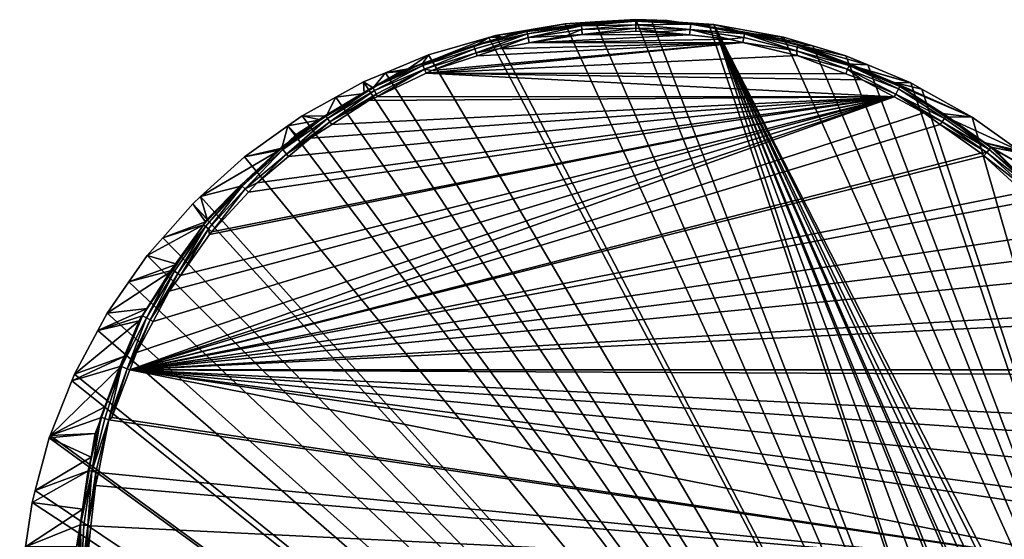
# Model space of a CAD drawing. Extents: x -0.026 to 0.039, y -0.127 to 0.026.
# Tile 27 of 34: x -0.026 to 0.016, y 0.004 to 0.026. Entities that reach past the tile are written whole.
import ezdxf

# ---------------------------------------------------------------- set-up
doc = ezdxf.new("R2010")
doc.units = 0
doc.layers.add('mesh', color=7, linetype='CONTINUOUS')

msp = doc.modelspace()

# ---------------------------------------------------------------- meshes
at = {"layer": 'mesh'}
mesh = msp.add_polyface(dxfattribs=at)
corners = [(0.025581, -0.021179, 0.000705), (0.025874, -0.020533, 0.000705), (0.003696, 0.025789, 0.000705), (0.023498, -0.023701, 0.000705), (0.023704, -0.023486, 0.000705), (0.02651, -0.018922, 0.000705), (0.006708, 0.025239, 0.000705), (0.026338, -0.019511, 0.000705), (0.007968, 0.024865, 0.000705), (0.009398, 0.024439, 0.000705), (0.010344, 0.024042, 0.000705), (0.012201, 0.023263, 0.000705), (0.012681, 0.022994, 0.000705), (0.023842, 0.004802, 0.136705), (0.023886, 0.004117, 0.136705), (-0.021537, 0.010854, 0.136705), (0.018618, 0.016803, 0.136705), (0.019395, 0.015881, 0.136705), (0.017457, 0.018178, 0.136705), (0.01707, 0.018534, 0.136705), (0.023531, 0.00641, 0.136705), (0.023269, 0.007767, 0.136705), (0.022974, 0.008663, 0.136705), (0.021023, 0.013361, 0.136705), (0.021215, 0.01296, 0.136705), (0.020003, 0.014941, 0.136705), (0.022325, 0.010635, 0.136705), (0.020665, -0.025401, 0.000705), (0.00348, 0.025803, 0.000705), (0.016898, 0.020323, 0.000705), (0.014852, 0.021777, 0.000705), (-0.005741, 0.025312, 0.000705), (-0.006028, 0.025229, 0.000705), (-0.002738, 0.025825, 0.000705), (0.000329, 0.025999, 0.000705), (-0.001441, 0.025898, 0.000705), (0.000999, 0.025957, 0.000705), (0.018925, 0.017055, 0.136559), (0.020267, 0.015117, 0.136624), (0.018723, 0.016889, 0.136696), (0.017386, 0.018854, 0.13632), (0.018986, 0.017099, 0.136208), (0.019011, 0.017126, 0.136391), (0.017219, 0.018684, 0.13667), (-0.023216, 0.004116, 0.136705), (-0.023026, 0.005852, 0.136705), (0.024035, 0.0018, 0.136705), (0.022217, 0.01086, 0.136705)]
mesh.append_faces([[corners[k] for k in face] for face in [(0, 1, 2, 2), (3, 4, 2, 2), (2, 5, 6, 6), (1, 7, 2, 2), (5, 8, 6, 6), (5, 9, 8, 8), (10, 9, 5, 5), (5, 11, 10, 10), (5, 12, 11, 11), (13, 14, 15, 15), (15, 16, 17, 17), (15, 18, 16, 16), (15, 19, 18, 18), (15, 20, 13, 13), (15, 21, 20, 20), (22, 21, 15, 15), (15, 23, 24, 24), (15, 25, 23, 23), (15, 26, 22, 22), (27, 2, 28, 28), (5, 29, 30, 30), (27, 31, 32, 32), (27, 33, 31, 31), (27, 34, 35, 35), (27, 36, 34, 34), (37, 38, 39, 39), (17, 16, 39, 39), (40, 41, 42, 42), (39, 43, 37, 37), (16, 18, 39, 39), (44, 45, 46, 46), (15, 14, 46, 46), (15, 47, 26, 26), (24, 47, 15, 15)]])
mesh = msp.add_polyface(dxfattribs=at)
corners = [(0.021332, -0.024226, 0.120326), (0.022131, -0.02333, 0.120083), (0.021157, -0.024012, 0.119782), (0.022026, -0.023229, 0.119817), (0.021386, -0.023495, 0.118666), (0.021058, -0.023892, 0.119218), (0.02189, -0.023098, 0.119098), (0.021001, -0.023824, 0.118668), (0.02043, -0.024312, 0.118672), (0.020136, -0.024564, 0.119223), (0.020098, -0.024502, 0.118674), (0.019949, -0.024587, 0.118675), (0.02158, -0.024527, 0.120813), (0.022358, -0.023549, 0.120581), (0.02084, -0.025662, 0.12121), (0.0225, -0.023686, 0.120803), (0.020221, -0.024696, 0.119786), (0.02037, -0.024929, 0.120329), (0.021117, -0.024611, 0.059735), (0.022566, -0.023516, 0.059724), (0.025581, -0.021179, 0.000705), (0.003696, 0.025789, 0.000705), (0.024928, -0.022141, 0.000705), (0.024768, -0.022377, 0.000705), (0.023704, -0.023486, 0.000705), (0.022339, -0.024561, 0.000705), (0.023498, -0.023701, 0.000705), (0.026338, -0.019511, 0.000705), (0.02651, -0.018922, 0.000705), (0.021911, -0.023119, 0.119211), (0.020665, -0.025401, 0.000705), (-0.011449, 0.023309, 0.000705), (-0.012638, 0.02265, 0.000705), (-0.006028, 0.025229, 0.000705), (-0.008632, 0.024478, 0.000705), (-0.016581, 0.020065, 0.000705), (-0.018483, 0.018346, 0.000705), (-0.001441, 0.025898, 0.000705), (-0.002738, 0.025825, 0.000705), (0.00348, 0.025803, 0.000705), (0.000999, 0.025957, 0.000705), (-0.020796, 0.015796, 0.000705), (-0.02158, 0.014665, 0.000705)]
mesh.append_faces([[corners[k] for k in face] for face in [(0, 1, 2, 2), (1, 3, 2, 2), (4, 5, 6, 6), (7, 5, 4, 4), (7, 8, 5, 5), (9, 10, 11, 11), (8, 10, 9, 9), (12, 13, 0, 0), (14, 15, 12, 12), (9, 5, 8, 8), (9, 2, 5, 5), (16, 2, 9, 9), (16, 0, 2, 2), (17, 12, 0, 0), (18, 8, 7, 7), (19, 7, 4, 4), (18, 10, 8, 8), (18, 11, 10, 10), (19, 18, 7, 7), (20, 21, 22, 22), (21, 23, 22, 22), (21, 24, 23, 23), (21, 25, 26, 26), (21, 27, 28, 28), (5, 29, 6, 6), (2, 29, 5, 5), (2, 3, 29, 29), (21, 30, 25, 25), (31, 32, 30, 30), (33, 34, 30, 30), (35, 36, 30, 30), (37, 38, 30, 30), (39, 40, 30, 30), (41, 42, 30, 30)]])
mesh = msp.add_polyface(dxfattribs=at)
corners = [(0.000999, 0.025957, 0.000705), (0.001681, 0.025962, 0.136205), (0.00094, 0.025982, 0.136205), (0.002687, 0.0258, 0.136205), (0.00348, 0.025803, 0.000705), (0.003177, 0.025721, 0.136205), (0.003696, 0.025789, 0.000705), (0.002692, 0.025822, 0.136306), (0.012765, 0.021977, 0.136705), (-0.021537, 0.010854, 0.136705), (0.011482, 0.022659, 0.136705), (-0.011211, 0.022503, 0.136705), (-0.010837, 0.022681, 0.136705), (-0.005618, 0.02474, 0.136705), (-0.004286, 0.024996, 0.136705), (0.004946, 0.025013, 0.136705), (-0.008736, 0.023681, 0.136705), (0.007299, 0.02445, 0.136705), (0.000329, 0.025499, 0.136705), (0.001354, 0.025477, 0.136705), (0.002646, 0.025338, 0.136705), (0.004357, 0.025153, 0.136705), (-0.001992, 0.025352, 0.136705), (0.000329, 0.025999, 0.136205), (0.000329, 0.025999, 0.000705), (-0.001269, 0.025825, 0.136205), (0.002693, 0.025801, 0.136478), (0.005022, 0.025389, 0.136558), (0.00267, 0.025568, 0.136669), (0.004989, 0.025223, 0.136669), (0.000329, 0.02577, 0.136621), (0.000329, 0.025628, 0.136688), (0.005038, 0.025464, 0.136312), (0.000329, 0.025981, 0.136334), (0.000329, 0.025932, 0.136455)]
mesh.append_faces([[corners[k] for k in face] for face in [(0, 1, 2, 2), (0, 3, 1, 1), (4, 3, 0, 0), (4, 5, 3, 3), (6, 5, 4, 4), (7, 3, 5, 5), (7, 1, 3, 3), (8, 9, 10, 10), (11, 12, 10, 10), (13, 14, 15, 15), (16, 15, 17, 17), (18, 19, 20, 20), (14, 21, 15, 15), (14, 20, 21, 21), (22, 18, 20, 20), (23, 0, 2, 2), (23, 24, 0, 0), (25, 24, 23, 23), (26, 27, 28, 28), (28, 20, 19, 19), (28, 21, 20, 20), (29, 21, 28, 28), (30, 28, 31, 31), (30, 26, 28, 28), (32, 7, 5, 5), (23, 1, 7, 7), (23, 2, 1, 1), (7, 33, 23, 23), (7, 26, 33, 33), (32, 26, 7, 7), (26, 34, 33, 33), (19, 31, 28, 28), (19, 18, 31, 31), (26, 30, 34, 34)]])
mesh = msp.add_polyface(dxfattribs=at)
corners = [(-0.001269, 0.025825, 0.136205), (-0.001441, 0.025898, 0.000705), (0.000329, 0.025999, 0.000705), (-0.002738, 0.025825, 0.000705), (-0.004872, 0.025432, 0.136205), (-0.005741, 0.025312, 0.000705), (-0.002028, 0.025742, 0.136205), (-0.004286, 0.024996, 0.136705), (-0.00266, 0.025309, 0.136705), (-0.001992, 0.025352, 0.136705), (-0.005618, 0.02474, 0.136705), (0.004946, 0.025013, 0.136705), (-0.006539, 0.024438, 0.136705), (-0.008485, 0.023801, 0.136705), (0.002646, 0.025338, 0.136705), (-0.004388, 0.025485, 0.136205), (0.000329, 0.02577, 0.136621), (-0.002012, 0.025568, 0.136669), (-0.002029, 0.025736, 0.136558), (0.000329, 0.025628, 0.136688), (-0.004331, 0.025223, 0.136669), (-0.004364, 0.025389, 0.136558), (-0.006579, 0.024564, 0.136696), (0.000329, 0.025499, 0.136705), (-0.005436, 0.025242, 0.136205), (-0.002035, 0.025805, 0.136318), (0.000329, 0.025999, 0.136205), (0.000329, 0.025981, 0.136334), (-0.006674, 0.024884, 0.136317), (-0.004386, 0.025498, 0.136389), (0.000329, 0.025932, 0.136455)]
mesh.append_faces([[corners[k] for k in face] for face in [(0, 1, 2, 2), (3, 4, 5, 5), (0, 6, 1, 1), (7, 8, 9, 9), (10, 11, 12, 12), (13, 12, 11, 11), (9, 14, 7, 7), (3, 15, 4, 4), (1, 15, 3, 3), (1, 6, 15, 15), (16, 17, 18, 18), (19, 17, 16, 16), (18, 20, 21, 21), (17, 20, 18, 18), (22, 21, 20, 20), (20, 7, 10, 10), (20, 8, 7, 7), (17, 8, 20, 20), (17, 9, 8, 8), (19, 9, 17, 17), (19, 23, 9, 9), (24, 4, 15, 15), (6, 25, 15, 15), (0, 25, 6, 6), (26, 25, 0, 0), (27, 25, 26, 26), (28, 24, 15, 15), (25, 21, 29, 29), (25, 18, 21, 21), (30, 18, 25, 25), (25, 27, 30, 30), (29, 15, 25, 25), (28, 15, 29, 29), (30, 16, 18, 18)]])
mesh = msp.add_polyface(dxfattribs=at)
corners = [(0.003696, 0.025789, 0.000705), (0.005033, 0.025424, 0.136205), (0.003177, 0.025721, 0.136205), (0.006708, 0.025239, 0.000705), (0.006589, 0.025174, 0.136205), (0.007968, 0.024865, 0.000705), (-0.008736, 0.023681, 0.136705), (0.009389, 0.023661, 0.136705), (0.010105, 0.023391, 0.136705), (-0.021537, 0.010854, 0.136705), (0.015232, 0.020227, 0.136705), (0.015359, 0.02011, 0.136705), (0.013476, 0.021473, 0.136705), (0.011482, 0.022659, 0.136705), (0.007299, 0.02445, 0.136705), (0.007258, 0.024915, 0.136205), (0.009398, 0.024439, 0.000705), (0.010344, 0.024042, 0.000705), (0.009397, 0.024086, 0.136205), (0.009472, 0.023865, 0.13667), (0.007263, 0.024653, 0.136669), (0.009536, 0.024021, 0.136558), (0.004989, 0.025223, 0.136669), (0.004946, 0.025013, 0.136705), (0.004357, 0.025153, 0.136705), (0.009564, 0.024085, 0.136318), (0.005038, 0.025464, 0.136312), (0.007345, 0.024922, 0.136389), (0.005022, 0.025389, 0.136558), (0.002693, 0.025801, 0.136478), (0.007312, 0.024815, 0.136558), (0.00267, 0.025568, 0.136669)]
mesh.append_faces([[corners[k] for k in face] for face in [(0, 1, 2, 2), (3, 1, 0, 0), (3, 4, 1, 1), (5, 4, 3, 3), (6, 7, 8, 8), (9, 10, 11, 11), (9, 12, 10, 10), (13, 6, 8, 8), (6, 14, 7, 7), (5, 15, 4, 4), (16, 15, 5, 5), (17, 15, 16, 16), (17, 18, 15, 15), (19, 20, 21, 21), (22, 23, 24, 24), (20, 23, 22, 22), (20, 14, 23, 23), (19, 14, 20, 20), (19, 7, 14, 14), (18, 25, 15, 15), (26, 4, 15, 15), (26, 1, 4, 4), (2, 1, 26, 26), (15, 27, 26, 26), (25, 27, 15, 15), (26, 28, 29, 29), (27, 28, 26, 26), (27, 30, 28, 28), (25, 30, 27, 27), (25, 21, 30, 30), (20, 30, 21, 21), (20, 28, 30, 30), (22, 28, 20, 20), (22, 31, 28, 28)]])
mesh = msp.add_polyface(dxfattribs=at)
corners = [(-0.005741, 0.025312, 0.000705), (-0.005436, 0.025242, 0.136205), (-0.006028, 0.025229, 0.000705), (-0.004872, 0.025432, 0.136205), (-0.008632, 0.024478, 0.000705), (-0.009515, 0.02387, 0.136206), (-0.010496, 0.023704, 0.000705), (-0.008907, 0.024075, 0.136205), (-0.006656, 0.024832, 0.136205), (-0.009845, 0.023759, 0.136206), (-0.011024, 0.023047, 0.136206), (-0.008485, 0.023801, 0.136705), (0.004946, 0.025013, 0.136705), (-0.008736, 0.023681, 0.136705), (-0.005618, 0.02474, 0.136705), (-0.006539, 0.024438, 0.136705), (-0.006579, 0.024564, 0.136696), (-0.004331, 0.025223, 0.136669), (-0.006632, 0.024739, 0.136623), (-0.004364, 0.025389, 0.136558), (-0.010889, 0.022782, 0.136696), (-0.010975, 0.022943, 0.136623), (-0.008814, 0.023865, 0.13667), (-0.008879, 0.024022, 0.136558), (-0.006674, 0.024884, 0.136317), (-0.008913, 0.024098, 0.136307), (-0.011047, 0.023081, 0.136313), (-0.011043, 0.023071, 0.136479), (-0.006674, 0.024878, 0.136478), (-0.004386, 0.025498, 0.136389)]
mesh.append_faces([[corners[k] for k in face] for face in [(0, 1, 2, 2), (0, 3, 1, 1), (4, 5, 6, 6), (4, 7, 5, 5), (2, 7, 4, 4), (2, 8, 7, 7), (1, 8, 2, 2), (6, 9, 10, 10), (5, 9, 6, 6), (11, 12, 13, 13), (14, 15, 16, 16), (16, 17, 14, 14), (18, 19, 16, 16), (20, 21, 22, 22), (22, 23, 18, 18), (22, 21, 23, 23), (11, 13, 22, 22), (16, 22, 18, 18), (16, 11, 22, 22), (15, 11, 16, 16), (24, 8, 1, 1), (25, 8, 24, 24), (25, 7, 8, 8), (25, 5, 7, 7), (26, 5, 25, 25), (26, 9, 5, 5), (26, 10, 9, 9), (25, 23, 27, 27), (24, 23, 25, 25), (24, 28, 23, 23), (29, 28, 24, 24), (29, 19, 28, 28), (28, 18, 23, 23), (19, 18, 28, 28)]])
mesh = msp.add_polyface(dxfattribs=at)
corners = [(0.011482, 0.022659, 0.136705), (-0.021537, 0.010854, 0.136705), (-0.021252, 0.011604, 0.136705), (0.015359, 0.02011, 0.136705), (0.01707, 0.018534, 0.136705), (0.012765, 0.021977, 0.136705), (0.013476, 0.021473, 0.136705), (0.019395, 0.015881, 0.136705), (0.020003, 0.014941, 0.136705), (-0.018094, 0.016712, 0.136705), (-0.019352, 0.014943, 0.136705), (-0.01799, 0.016826, 0.136705), (-0.019841, 0.014256, 0.136705), (-0.020537, 0.012948, 0.136705), (-0.016036, 0.018941, 0.136705), (-0.014678, 0.020082, 0.136705), (-0.016411, 0.018535, 0.136705), (-0.016581, 0.020065, 0.000705), (0.020665, -0.025401, 0.000705), (-0.014706, 0.021405, 0.000705), (-0.014092, 0.021843, 0.000705), (-0.012638, 0.02265, 0.000705), (-0.020117, 0.016567, 0.000705), (-0.020796, 0.015796, 0.000705), (-0.010496, 0.023704, 0.000705), (-0.011449, 0.023309, 0.000705), (-0.008632, 0.024478, 0.000705), (-0.01882, 0.018041, 0.000705), (-0.018483, 0.018346, 0.000705), (-0.02393, 0.01067, 0.000705), (-0.024045, 0.010379, 0.000705), (-0.02252, 0.01331, 0.000705), (-0.022919, 0.012564, 0.000705), (-0.02158, 0.014665, 0.000705), (-0.014932, 0.020389, 0.136559), (-0.012992, 0.021732, 0.136623), (-0.014765, 0.020187, 0.136696), (-0.013733, 0.020877, 0.136705), (-0.012891, 0.02158, 0.136696), (-0.014357, 0.021033, 0.136207), (-0.013079, 0.021858, 0.136315), (-0.014972, 0.020447, 0.136207), (-0.013073, 0.021852, 0.136479), (0.024035, 0.0018, 0.136705), (-0.02244, 0.008702, 0.136696), (-0.022317, 0.008795, 0.136705), (-0.022891, 0.006413, 0.136705), (-0.023026, 0.005852, 0.136705), (-0.023354, 0.002847, 0.136705), (-0.023216, 0.004116, 0.136705), (-0.023377, 0.0018, 0.136705)]
mesh.append_faces([[corners[k] for k in face] for face in [(0, 1, 2, 2), (3, 4, 1, 1), (5, 6, 1, 1), (7, 8, 1, 1), (9, 0, 10, 10), (9, 11, 0, 0), (0, 12, 10, 10), (0, 13, 12, 12), (2, 13, 0, 0), (0, 14, 15, 15), (0, 16, 14, 14), (11, 16, 0, 0), (17, 18, 19, 19), (18, 20, 19, 19), (18, 21, 20, 20), (18, 22, 23, 23), (18, 24, 25, 25), (18, 26, 24, 24), (18, 27, 22, 22), (18, 28, 27, 27), (18, 29, 30, 30), (18, 31, 32, 32), (18, 33, 31, 31), (34, 35, 36, 36), (37, 36, 38, 38), (37, 15, 36, 36), (39, 40, 41, 41), (42, 35, 34, 34), (43, 44, 45, 45), (43, 46, 44, 44), (43, 47, 46, 46), (43, 48, 49, 49), (43, 50, 48, 48), (1, 43, 45, 45)]])
mesh = msp.add_polyface(dxfattribs=at)
corners = [(-0.014706, 0.021405, 0.000705), (-0.013303, 0.02167, 0.136206), (-0.014357, 0.021033, 0.136207), (-0.014092, 0.021843, 0.000705), (-0.013057, 0.021819, 0.136206), (-0.012638, 0.02265, 0.000705), (-0.011411, 0.022813, 0.136206), (-0.011449, 0.023309, 0.000705), (-0.011024, 0.023047, 0.136206), (-0.010496, 0.023704, 0.000705), (-0.012891, 0.02158, 0.136696), (-0.012817, 0.021468, 0.136705), (-0.013733, 0.020877, 0.136705), (-0.011211, 0.022503, 0.136705), (-0.010889, 0.022782, 0.136696), (-0.010837, 0.022681, 0.136705), (0.011482, 0.022659, 0.136705), (-0.008736, 0.023681, 0.136705), (-0.014678, 0.020082, 0.136705), (-0.010975, 0.022943, 0.136623), (-0.012992, 0.021732, 0.136623), (-0.014765, 0.020187, 0.136696), (-0.008814, 0.023865, 0.13667), (-0.013079, 0.021858, 0.136315), (-0.011047, 0.023081, 0.136313), (-0.013073, 0.021852, 0.136479), (-0.014932, 0.020389, 0.136559), (-0.011043, 0.023071, 0.136479), (-0.008913, 0.024098, 0.136307), (-0.015002, 0.020476, 0.13639), (-0.014972, 0.020447, 0.136207), (-0.008879, 0.024022, 0.136558)]
mesh.append_faces([[corners[k] for k in face] for face in [(0, 1, 2, 2), (3, 1, 0, 0), (3, 4, 1, 1), (5, 4, 3, 3), (5, 6, 4, 4), (7, 6, 5, 5), (7, 8, 6, 6), (9, 8, 7, 7), (10, 11, 12, 12), (10, 13, 11, 11), (14, 13, 10, 10), (14, 15, 13, 13), (16, 15, 17, 17), (16, 11, 13, 13), (16, 12, 11, 11), (18, 12, 16, 16), (10, 19, 14, 14), (10, 20, 19, 19), (10, 21, 20, 20), (22, 15, 14, 14), (22, 17, 15, 15), (2, 1, 23, 23), (24, 6, 8, 8), (23, 6, 24, 24), (23, 4, 6, 6), (1, 4, 23, 23), (23, 25, 26, 26), (24, 25, 23, 23), (24, 27, 25, 25), (28, 27, 24, 24), (29, 30, 23, 23), (27, 20, 25, 25), (27, 19, 20, 20), (31, 19, 27, 27)]])
mesh = msp.add_polyface(dxfattribs=at)
corners = [(0.012201, 0.023263, 0.000705), (0.009397, 0.024086, 0.136205), (0.010344, 0.024042, 0.000705), (0.009544, 0.02403, 0.136205), (0.014852, 0.021777, 0.000705), (0.013696, 0.021799, 0.136206), (0.013454, 0.021961, 0.136206), (0.012681, 0.022994, 0.000705), (0.011479, 0.02328, 0.136206), (0.011723, 0.023117, 0.136206), (0.013549, 0.02158, 0.136696), (0.013476, 0.021473, 0.136705), (0.012765, 0.021977, 0.136705), (0.009472, 0.023865, 0.13667), (0.009536, 0.024021, 0.136558), (0.011671, 0.023013, 0.136559), (0.011548, 0.022782, 0.136696), (0.013651, 0.021732, 0.136623), (0.011482, 0.022659, 0.136705), (0.015482, 0.020259, 0.13667), (0.015589, 0.02039, 0.136559), (0.010105, 0.023391, 0.136705), (0.009389, 0.023661, 0.136705), (0.013732, 0.021855, 0.136321), (0.009564, 0.024085, 0.136318), (0.011724, 0.023111, 0.13639), (0.013731, 0.021852, 0.136479), (0.015363, 0.020685, 0.136207)]
mesh.append_faces([[corners[k] for k in face] for face in [(0, 1, 2, 2), (0, 3, 1, 1), (4, 5, 6, 6), (7, 8, 0, 0), (4, 8, 7, 7), (4, 9, 8, 8), (6, 9, 4, 4), (8, 3, 0, 0), (10, 11, 12, 12), (13, 14, 15, 15), (16, 17, 10, 10), (15, 17, 16, 16), (16, 12, 18, 18), (16, 10, 12, 12), (10, 19, 11, 11), (17, 20, 10, 10), (21, 22, 13, 13), (16, 13, 15, 15), (16, 21, 13, 13), (18, 21, 16, 16), (6, 23, 9, 9), (5, 23, 6, 6), (24, 8, 9, 9), (3, 24, 1, 1), (3, 8, 24, 24), (9, 25, 24, 24), (23, 25, 9, 9), (25, 14, 24, 24), (25, 15, 14, 14), (23, 15, 25, 25), (23, 26, 15, 15), (5, 27, 23, 23), (26, 17, 15, 15), (20, 17, 26, 26)]])
mesh = msp.add_polyface(dxfattribs=at)
corners = [(0.01706, 0.020207, 0.000705), (0.016898, 0.020323, 0.000705), (0.02651, -0.018922, 0.000705), (0.018733, 0.018722, 0.000705), (0.019312, 0.018207, 0.000705), (0.020352, 0.01518, 0.136209), (0.022882, 0.013783, 0.000705), (0.021089, 0.013965, 0.136209), (0.019941, 0.015857, 0.136209), (0.021943, 0.015095, 0.000705), (0.021331, 0.015951, 0.000705), (0.019533, 0.016528, 0.136209), (0.020417, 0.016972, 0.000705), (0.021317, 0.013013, 0.136696), (0.021215, 0.01296, 0.136705), (0.021023, 0.013361, 0.136705), (0.014852, 0.021777, 0.000705), (0.012681, 0.022994, 0.000705), (0.018986, 0.017099, 0.136208), (0.018538, 0.017566, 0.136208), (0.020116, 0.015016, 0.136696), (0.020003, 0.014941, 0.136705), (0.019395, 0.015881, 0.136705), (0.020267, 0.015117, 0.136624), (0.021477, 0.013099, 0.136624), (0.022217, 0.01086, 0.136705), (0.018723, 0.016889, 0.136696), (0.020393, 0.015203, 0.136318), (0.021616, 0.013171, 0.136316), (0.021584, 0.013149, 0.13621), (0.018925, 0.017055, 0.136559), (0.019011, 0.017126, 0.136391), (0.020387, 0.015197, 0.136481), (0.021604, 0.013167, 0.136481)]
mesh.append_faces([[corners[k] for k in face] for face in [(0, 1, 2, 2), (2, 3, 0, 0), (2, 4, 3, 3), (5, 6, 7, 7), (8, 9, 5, 5), (8, 10, 9, 9), (11, 10, 8, 8), (11, 12, 10, 10), (13, 14, 15, 15), (16, 17, 2, 2), (18, 12, 11, 11), (18, 19, 12, 12), (20, 21, 22, 22), (20, 23, 24, 24), (13, 25, 14, 14), (26, 23, 20, 20), (22, 26, 20, 20), (13, 20, 24, 24), (15, 20, 13, 13), (15, 21, 20, 20), (8, 18, 11, 11), (8, 27, 18, 18), (28, 7, 29, 29), (27, 7, 28, 28), (27, 5, 7, 7), (8, 5, 27, 27), (27, 30, 31, 31), (27, 32, 30, 30), (28, 32, 27, 27), (28, 33, 32, 32), (31, 18, 27, 27), (32, 23, 30, 30), (33, 23, 32, 32), (33, 24, 23, 23)]])
mesh = msp.add_polyface(dxfattribs=at)
corners = [(-0.016691, 0.018809, 0.136208), (-0.018483, 0.018346, 0.000705), (-0.015072, 0.020351, 0.136207), (-0.01882, 0.018041, 0.000705), (-0.018272, 0.017258, 0.136208), (-0.020117, 0.016567, 0.000705), (-0.018191, 0.017379, 0.136208), (-0.014972, 0.020447, 0.136207), (-0.014706, 0.021405, 0.000705), (-0.014357, 0.021033, 0.136207), (-0.016581, 0.020065, 0.000705), (-0.018357, 0.017132, 0.136208), (-0.016681, 0.018803, 0.136559), (-0.018138, 0.016948, 0.13667), (-0.018269, 0.017055, 0.136559), (-0.016562, 0.018684, 0.13667), (-0.019459, 0.015016, 0.136696), (-0.016731, 0.018852, 0.13632), (-0.018355, 0.017126, 0.136391), (-0.015002, 0.020476, 0.13639), (-0.014932, 0.020389, 0.136559), (-0.013079, 0.021858, 0.136315), (-0.019733, 0.015199, 0.136323), (-0.01799, 0.016826, 0.136705), (-0.018094, 0.016712, 0.136705), (-0.016411, 0.018535, 0.136705), (-0.016036, 0.018941, 0.136705), (-0.014765, 0.020187, 0.136696), (-0.014678, 0.020082, 0.136705)]
mesh.append_faces([[corners[k] for k in face] for face in [(0, 1, 2, 2), (3, 4, 5, 5), (3, 6, 4, 4), (1, 6, 3, 3), (1, 0, 6, 6), (7, 8, 9, 9), (7, 10, 8, 8), (2, 10, 7, 7), (2, 1, 10, 10), (5, 4, 11, 11), (12, 13, 14, 14), (15, 13, 12, 12), (16, 14, 13, 13), (17, 6, 0, 0), (17, 11, 6, 6), (11, 4, 6, 6), (17, 2, 7, 7), (17, 0, 2, 2), (17, 14, 18, 18), (17, 12, 14, 14), (19, 12, 17, 17), (19, 20, 12, 12), (21, 20, 19, 19), (17, 7, 19, 19), (18, 11, 17, 17), (22, 11, 18, 18), (13, 23, 24, 24), (15, 23, 13, 13), (15, 25, 23, 23), (26, 25, 15, 15), (20, 15, 12, 12), (27, 15, 20, 20), (27, 26, 15, 15), (28, 26, 27, 27)]])
mesh = msp.add_polyface(dxfattribs=at)
corners = [(0.019312, 0.018207, 0.000705), (0.016991, 0.019181, 0.136207), (0.018733, 0.018722, 0.000705), (0.017343, 0.018813, 0.136208), (0.020417, 0.016972, 0.000705), (0.018538, 0.017566, 0.136208), (0.016898, 0.020323, 0.000705), (0.015363, 0.020685, 0.136207), (0.013696, 0.021799, 0.136206), (0.01706, 0.020207, 0.000705), (0.015877, 0.020342, 0.136207), (0.014852, 0.021777, 0.000705), (0.015668, 0.020482, 0.136207), (0.017338, 0.018804, 0.136559), (0.015482, 0.020259, 0.13667), (0.015589, 0.02039, 0.136559), (0.017219, 0.018684, 0.13667), (0.013549, 0.02158, 0.136696), (0.017386, 0.018854, 0.13632), (0.018986, 0.017099, 0.136208), (0.01566, 0.020476, 0.13639), (0.013731, 0.021852, 0.136479), (0.013732, 0.021855, 0.136321), (0.019011, 0.017126, 0.136391), (0.018925, 0.017055, 0.136559), (0.015232, 0.020227, 0.136705), (0.013476, 0.021473, 0.136705), (0.015359, 0.02011, 0.136705), (0.01707, 0.018534, 0.136705), (0.017457, 0.018178, 0.136705), (0.018723, 0.016889, 0.136696)]
mesh.append_faces([[corners[k] for k in face] for face in [(0, 1, 2, 2), (0, 3, 1, 1), (4, 3, 0, 0), (4, 5, 3, 3), (6, 7, 8, 8), (9, 7, 6, 6), (1, 10, 2, 2), (6, 8, 11, 11), (9, 12, 7, 7), (2, 12, 9, 9), (2, 10, 12, 12), (13, 14, 15, 15), (16, 14, 13, 13), (17, 15, 14, 14), (1, 18, 12, 12), (12, 10, 1, 1), (18, 5, 19, 19), (18, 3, 5, 5), (1, 3, 18, 18), (20, 21, 22, 22), (20, 15, 21, 21), (18, 15, 20, 20), (18, 13, 15, 15), (23, 13, 18, 18), (23, 24, 13, 13), (20, 12, 18, 18), (22, 12, 20, 20), (22, 7, 12, 12), (14, 25, 26, 26), (14, 27, 25, 25), (16, 27, 14, 14), (16, 28, 27, 27), (29, 28, 16, 16), (24, 16, 13, 13), (30, 29, 16, 16)]])
mesh = msp.add_polyface(dxfattribs=at)
corners = [(-0.02252, 0.01331, 0.000705), (-0.020785, 0.013509, 0.13621), (-0.022919, 0.012564, 0.000705), (-0.019677, 0.015161, 0.136209), (-0.02158, 0.014665, 0.000705), (-0.019503, 0.015422, 0.136209), (-0.020796, 0.015796, 0.000705), (-0.021138, 0.012982, 0.13621), (-0.02393, 0.01067, 0.000705), (-0.020998, 0.013192, 0.13621), (-0.018357, 0.017132, 0.136208), (-0.020117, 0.016567, 0.000705), (-0.019459, 0.015016, 0.136696), (-0.019352, 0.014943, 0.136705), (-0.019841, 0.014256, 0.136705), (-0.020659, 0.013013, 0.136696), (-0.01961, 0.015117, 0.136624), (-0.020819, 0.013099, 0.136624), (-0.020537, 0.012948, 0.136705), (-0.018138, 0.016948, 0.13667), (-0.018269, 0.017055, 0.136559), (-0.021655, 0.010902, 0.136696), (-0.021252, 0.011604, 0.136705), (-0.019733, 0.015199, 0.136323), (-0.021961, 0.011029, 0.136322), (-0.020988, 0.013189, 0.136392), (-0.019731, 0.015197, 0.136481), (-0.018355, 0.017126, 0.136391), (-0.018094, 0.016712, 0.136705), (-0.021896, 0.011001, 0.13656)]
mesh.append_faces([[corners[k] for k in face] for face in [(0, 1, 2, 2), (0, 3, 1, 1), (4, 3, 0, 0), (4, 5, 3, 3), (6, 5, 4, 4), (7, 8, 2, 2), (2, 1, 9, 9), (6, 10, 5, 5), (11, 10, 6, 6), (7, 2, 9, 9), (12, 13, 14, 14), (15, 16, 12, 12), (17, 16, 15, 15), (15, 14, 18, 18), (15, 12, 14, 14), (12, 19, 13, 13), (16, 20, 12, 12), (15, 21, 17, 17), (18, 22, 15, 15), (1, 23, 9, 9), (3, 23, 1, 1), (7, 9, 24, 24), (9, 25, 24, 24), (23, 25, 9, 9), (23, 26, 25, 25), (27, 26, 23, 23), (27, 20, 26, 26), (23, 5, 10, 10), (3, 5, 23, 23), (19, 28, 13, 13), (25, 17, 29, 29), (26, 17, 25, 25), (26, 16, 17, 17), (20, 16, 26, 26)]])
mesh = msp.add_polyface(dxfattribs=at)
corners = [(-0.021731, 0.01146, 0.13621), (-0.02393, 0.01067, 0.000705), (-0.021138, 0.012982, 0.13621), (-0.024045, 0.010379, 0.000705), (-0.021906, 0.011009, 0.136211), (-0.024974, 0.00802, 0.000705), (-0.022582, 0.009273, 0.136211), (-0.025017, 0.007911, 0.000705), (-0.023037, 0.008104, 0.136212), (-0.023203, 0.007086, 0.136212), (-0.022768, 0.008796, 0.136211), (-0.023008, 0.006437, 0.136696), (-0.02244, 0.008702, 0.136696), (-0.022891, 0.006413, 0.136705), (-0.021896, 0.011001, 0.13656), (-0.021655, 0.010902, 0.136696), (-0.022613, 0.008754, 0.136624), (-0.023185, 0.006471, 0.136625), (-0.022317, 0.008795, 0.136705), (-0.021537, 0.010854, 0.136705), (-0.021252, 0.011604, 0.136705), (-0.020819, 0.013099, 0.136624), (-0.020659, 0.013013, 0.136696), (-0.021961, 0.011029, 0.136322), (-0.023339, 0.006503, 0.136318), (-0.023299, 0.006498, 0.136212), (-0.022796, 0.00881, 0.136394), (-0.023327, 0.006499, 0.136482), (-0.020988, 0.013189, 0.136392)]
mesh.append_faces([[corners[k] for k in face] for face in [(0, 1, 2, 2), (0, 3, 1, 1), (4, 3, 0, 0), (4, 5, 3, 3), (6, 5, 4, 4), (7, 8, 9, 9), (5, 8, 7, 7), (5, 10, 8, 8), (6, 10, 5, 5), (11, 12, 13, 13), (14, 15, 12, 12), (12, 16, 14, 14), (12, 17, 16, 16), (11, 17, 12, 12), (15, 18, 12, 12), (15, 19, 18, 18), (20, 19, 15, 15), (21, 15, 14, 14), (22, 20, 15, 15), (2, 23, 0, 0), (23, 4, 0, 0), (23, 6, 4, 4), (10, 6, 23, 23), (10, 9, 8, 8), (24, 9, 10, 10), (24, 25, 9, 9), (10, 26, 24, 24), (23, 26, 10, 10), (26, 27, 24, 24), (23, 14, 26, 26), (28, 14, 23, 23), (26, 17, 27, 27), (26, 16, 17, 17), (14, 16, 26, 26)]])
mesh = msp.add_polyface(dxfattribs=at)
corners = [(-0.020401, -0.023892, 0.119222), (-0.020357, -0.02384, 0.118668), (-0.020735, -0.023505, 0.118666), (-0.020061, -0.024102, 0.11867), (-0.019479, -0.024565, 0.119226), (-0.019432, -0.02449, 0.118674), (-0.019286, -0.024581, 0.118675), (-0.020501, -0.024014, 0.119789), (-0.019715, -0.024934, 0.120339), (-0.019564, -0.024698, 0.119793), (-0.020679, -0.02423, 0.120336), (-0.02046, -0.024611, 0.059735), (0.020665, -0.025401, 0.000705), (-0.022524, -0.023963, 0.000705), (-0.021602, -0.024587, 0.000705), (-0.023035, -0.023473, 0.000705), (-0.023849, -0.022693, 0.000705), (-0.024263, -0.022135, 0.000705), (-0.024709, -0.021533, 0.000705), (-0.025217, -0.020532, 0.000705), (-0.025538, -0.019896, 0.000705), (-0.025842, -0.018919, 0.000705), (-0.025968, -0.018511, 0.000705), (-0.026192, -0.016894, 0.000705), (-0.026262, -0.016382, 0.000705), (-0.026296, -0.014647, 0.000705), (-0.026296, -0.000074, 0.000705), (-0.026256, 0.000839, 0.000705), (-0.026197, 0.002178, 0.000705), (-0.026044, 0.003211, 0.000705), (-0.025764, 0.005114, 0.000705), (-0.025625, 0.005634, 0.000705), (-0.025017, 0.007911, 0.000705), (-0.024974, 0.00802, 0.000705), (-0.024045, 0.010379, 0.000705), (-0.022919, 0.012564, 0.000705), (-0.02393, 0.01067, 0.000705)]
mesh.append_faces([[corners[k] for k in face] for face in [(0, 1, 2, 2), (0, 3, 1, 1), (4, 3, 0, 0), (4, 5, 3, 3), (4, 6, 5, 5), (7, 8, 9, 9), (7, 10, 8, 8), (0, 9, 4, 4), (0, 7, 9, 9), (11, 3, 5, 5), (11, 1, 3, 3), (5, 6, 11, 11), (12, 13, 14, 14), (15, 13, 12, 12), (12, 16, 15, 15), (12, 17, 16, 16), (18, 17, 12, 12), (12, 19, 18, 18), (12, 20, 19, 19), (21, 20, 12, 12), (12, 22, 21, 21), (12, 23, 22, 22), (24, 23, 12, 12), (12, 25, 24, 24), (12, 26, 25, 25), (27, 26, 12, 12), (12, 28, 27, 27), (12, 29, 28, 28), (30, 29, 12, 12), (12, 31, 30, 30), (12, 32, 31, 31), (33, 32, 12, 12), (12, 34, 33, 33), (35, 36, 12, 12)]])
mesh = msp.add_polyface(dxfattribs=at)
corners = [(-0.025764, 0.005114, 0.000705), (-0.023571, 0.004831, 0.136213), (-0.026044, 0.003211, 0.000705), (-0.023299, 0.006498, 0.136212), (-0.025625, 0.005634, 0.000705), (-0.023203, 0.007086, 0.136212), (-0.025017, 0.007911, 0.000705), (-0.026256, 0.000839, 0.000705), (-0.023852, 0.002644, 0.136213), (-0.025082, 0.000864, 0.068705), (-0.026197, 0.002178, 0.000705), (-0.023836, 0.003201, 0.136213), (-0.023008, 0.006437, 0.136696), (-0.022891, 0.006413, 0.136705), (-0.023026, 0.005852, 0.136705), (-0.023877, 0.001795, 0.136214), (-0.023681, 0.004154, 0.136213), (-0.023352, 0.004128, 0.136696), (-0.023216, 0.004116, 0.136705), (-0.023354, 0.002847, 0.136705), (-0.023676, 0.004157, 0.136483), (-0.023645, 0.001793, 0.136622), (-0.02379, 0.001792, 0.136482), (-0.023532, 0.004144, 0.136625), (-0.023185, 0.006471, 0.136625), (-0.023339, 0.006503, 0.136318), (-0.023327, 0.006499, 0.136482), (-0.023493, 0.001797, 0.136691), (-0.023377, 0.0018, 0.136705)]
mesh.append_faces([[corners[k] for k in face] for face in [(0, 1, 2, 2), (0, 3, 1, 1), (4, 3, 0, 0), (4, 5, 3, 3), (6, 5, 4, 4), (7, 8, 9, 9), (10, 8, 7, 7), (10, 11, 8, 8), (2, 11, 10, 10), (12, 13, 14, 14), (8, 15, 9, 9), (2, 16, 11, 11), (1, 16, 2, 2), (17, 18, 19, 19), (20, 21, 22, 22), (23, 21, 20, 20), (23, 24, 17, 17), (20, 24, 23, 23), (12, 17, 24, 24), (14, 17, 12, 12), (14, 18, 17, 17), (25, 16, 1, 1), (1, 3, 25, 25), (15, 11, 16, 16), (15, 8, 11, 11), (16, 22, 15, 15), (16, 20, 22, 22), (25, 20, 16, 16), (25, 26, 20, 20), (17, 21, 23, 23), (17, 27, 21, 21), (19, 27, 17, 17), (19, 28, 27, 27), (26, 24, 20, 20)]])

doc.saveas('drawing.dxf')
